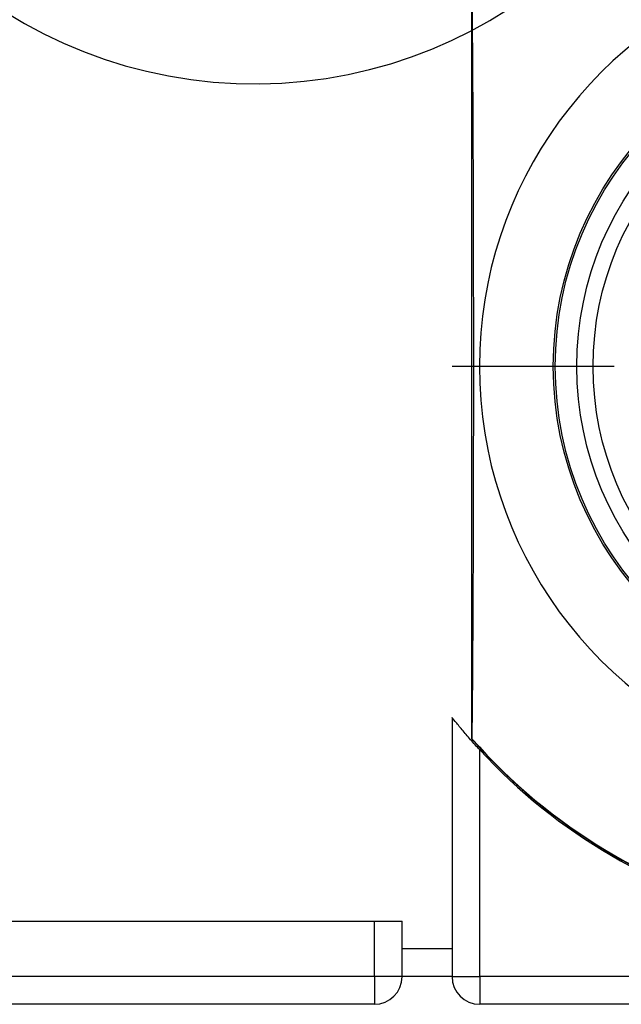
# Model space of a CAD drawing. Header units: millimetres. Extents: x 6 to 273, y 6 to 210.
# Tile 26 of 44: x 167 to 178, y 79 to 96. Entities that reach past the tile are written whole.
import ezdxf

# ---------------------------------------------------------------- set-up
doc = ezdxf.new("R2010")
doc.units = ezdxf.units.MM
doc.linetypes.add('SLD-Center', pattern=[19.05, 15.24, -1.27, 1.27, -1.27])
doc.linetypes.add('SLD-Solid', pattern=[0])
doc.layers.add('CENTER', color=40, linetype='SLD-Center')
doc.layers.add('TEXT', color=140, linetype='SLD-Solid', lineweight=25)

# ---------------------------------------------------------------- blocks, each defined once
blk = doc.blocks.new('SW_CENTERMARKSYMBOL_2')
at = {"layer": 'CENTER', "color": 0}
for p, q in [((0, 5.08), (0, 7.9985)), ((0, 0), (0, 2.54)), ((-5.08, 0), (-7.9985, 0)), ((0, 0), (-2.54, 0)), ((0, 0), (0, -2.54)), ((0, 0), (2.54, 0)), ((5.08, 0), (7.9985, 0)), ((0, -5.08), (0, -7.9985))]:
    blk.add_line(p, q, dxfattribs=at)

msp = doc.modelspace()

# ---------------------------------------------------------------- linework, layer by layer
for p, q in [((174.848, 96.795), (174.848, 83.377)), ((174.498, 83.758), (174.498, 79.586)), ((174.857, 83.374), (174.848, 83.377)), ((174.998, 79.086), (174.998, 83.173)), ((165.498, 80.086), (173.098, 80.086)), ((173.098, 79.086), (173.098, 80.086)), ((173.098, 80.086), (173.598, 80.086)), ((173.598, 79.586), (173.598, 80.086)), ((173.598, 79.086), (173.598, 79.586)), ((174.498, 79.586), (173.598, 79.586)), ((174.498, 79.586), (174.498, 79.086)), ((173.098, 79.086), (159.798, 79.086)), ((173.098, 79.086), (173.098, 78.586)), ((173.598, 79.086), (173.098, 79.086)), ((174.498, 79.086), (173.598, 79.086)), ((174.498, 79.086), (174.998, 79.086)), ((174.998, 79.086), (174.998, 78.586)), ((180.198, 79.086), (174.998, 79.086)), ((173.098, 78.586), (159.798, 78.586)), ((180.198, 78.586), (174.998, 78.586))]:
    msp.add_line(p, q)
at = {"flags": 128}
msp.add_lwpolyline([(174.857, 96.798), (174.865, 95.632), (174.872, 94.433), (174.877, 93.209), (174.88, 91.967), (174.882, 90.714), (174.882, 89.458), (174.88, 88.205), (174.877, 86.963), (174.872, 85.739), (174.865, 84.54), (174.857, 83.374)], dxfattribs=at)
for radius in [6.175, 6.14, 5.75, 5.458]:
    msp.add_circle((182.498, 90.086), radius)
for centre, radius, start, end in [((182.498, 90.086), 7.507, 107.8335, 252.1665), ((182.498, 90.086), 10.175, 221.2497, 318.325), ((182.498, 90.086), 10.17, 221.2986, 256.9361), ((182.498, 90.086), 10.2, 222.6679, 256.9683), ((173.098, 79.086), 0.5, 270, 0), ((174.998, 79.086), 0.5, 180, 270)]:
    msp.add_arc(centre, radius, start, end)
msp.add_open_spline([(174.998, 83.173), (174.941, 83.235), (174.886, 83.296), (174.779, 83.418), (174.726, 83.479), (174.632, 83.592), (174.588, 83.646), (174.521, 83.729), (174.498, 83.758), (174.498, 83.758)], degree=3, knots=[0, 0, 0, 0, 0.25, 0.25, 0.5, 0.5, 0.75, 0.75, 1, 1, 1, 1])
at = {"layer": 'TEXT'}
msp.add_arc((170.941, 103.607), 8.427, 9.6325, 353.7598, dxfattribs=at)

# ---------------------------------------------------------------- block references
at = {"layer": 'CENTER'}
msp.add_blockref('SW_CENTERMARKSYMBOL_2', (182.498, 90.086), dxfattribs=at)

doc.saveas('drawing.dxf')
